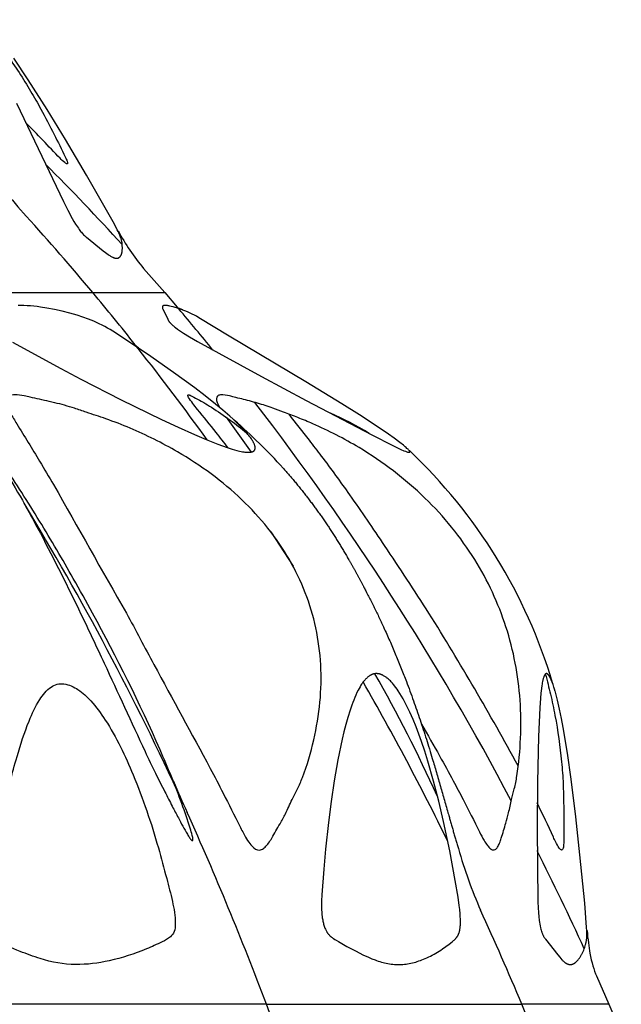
# Model space of a CAD drawing. Header units: millimetres. Extents: x 1250 to 1725, y 0 to 1655.
# Tile 53 of 256: x 1566 to 1589, y 342 to 381. Entities that reach past the tile are written whole.
import ezdxf

# ---------------------------------------------------------------- set-up
doc = ezdxf.new("R2010")
doc.units = ezdxf.units.MM
doc.header["$MEASUREMENT"] = 0
doc.layers.add('Crea2D$visibili$tangenti', color=7, linetype='Continuous', true_color=0x000000)

msp = doc.modelspace()

# ---------------------------------------------------------------- linework, layer by layer
at = {"layer": 'Crea2D$visibili$tangenti'}
for p, q in [((1570.433, 370.96), (1571.271, 370.001)), ((1560.061, 370.001), (1568.42, 370.001)), ((1568.42, 370.001), (1571.271, 370.001)), ((1571.271, 370.001), (1571.76, 369.431)), ((1571.822, 369.36), (1571.805, 369.378)), ((1570.215, 367.793), (1570.143, 367.876)), ((1573.701, 365.07), (1574.695, 363.69)), ((1575.467, 360.53), (1576.351, 359.169)), ((1588.368, 342.942), (1588.861, 341.82)), ((1575.294, 341.82), (1559.202, 341.82)), ((1575.294, 341.82), (1585.41, 341.82)), ((1588.861, 341.82), (1585.41, 341.82)), ((1588.861, 341.82), (1589.35, 340.665))]:
    msp.add_line(p, q, dxfattribs=at)
for points in [[(1565.394, 377.506), (1567.255, 373.615), (1567.427, 373.274), (1567.608, 372.937), (1567.673, 372.825), (1567.74, 372.714), (1567.775, 372.659), (1567.811, 372.605), (1567.848, 372.551), (1567.886, 372.499), (1567.912, 372.463), (1567.94, 372.428), (1567.968, 372.394), (1567.997, 372.36), (1568.026, 372.327), (1568.057, 372.295), (1568.088, 372.263), (1568.121, 372.233), (1568.145, 372.212), (1568.169, 372.192), (1568.83, 371.663), (1568.928, 371.587), (1568.978, 371.55), (1569.028, 371.514), (1569.075, 371.482), (1569.098, 371.467), (1569.122, 371.452), (1569.146, 371.438), (1569.171, 371.424), (1569.196, 371.411), (1569.209, 371.405), (1569.222, 371.399), (1569.238, 371.392), (1569.254, 371.386), (1569.262, 371.383), (1569.271, 371.38), (1569.279, 371.377), (1569.287, 371.375), (1569.296, 371.372), (1569.304, 371.37), (1569.313, 371.369), (1569.321, 371.367), (1569.33, 371.366), (1569.339, 371.365), (1569.343, 371.364), (1569.347, 371.364), (1569.352, 371.364), (1569.356, 371.364), (1569.36, 371.364), (1569.364, 371.364), (1569.368, 371.364), (1569.372, 371.364), (1569.377, 371.364), (1569.381, 371.365), (1569.385, 371.365), (1569.389, 371.366), (1569.393, 371.366), (1569.397, 371.367), (1569.401, 371.368), (1569.404, 371.369), (1569.408, 371.37), (1569.412, 371.371), (1569.416, 371.372), (1569.42, 371.373), (1569.424, 371.375), (1569.428, 371.376), (1569.431, 371.378), (1569.435, 371.379), (1569.439, 371.381), (1569.442, 371.383), (1569.446, 371.385), (1569.45, 371.387), (1569.453, 371.389), (1569.457, 371.391), (1569.46, 371.393), (1569.463, 371.395), (1569.467, 371.397), (1569.47, 371.4), (1569.473, 371.402), (1569.476, 371.405), (1569.48, 371.408), (1569.484, 371.411), (1569.488, 371.415), (1569.492, 371.418), (1569.495, 371.422), (1569.499, 371.425), (1569.502, 371.429), (1569.505, 371.433), (1569.509, 371.437), (1569.512, 371.441), (1569.515, 371.445), (1569.518, 371.449), (1569.521, 371.454), (1569.523, 371.458), (1569.526, 371.462), (1569.529, 371.467), (1569.534, 371.476), (1569.539, 371.485), (1569.543, 371.494), (1569.548, 371.504), (1569.552, 371.513), (1569.555, 371.523), (1569.559, 371.533), (1569.562, 371.543), (1569.566, 371.556), (1569.57, 371.569), (1569.573, 371.583), (1569.576, 371.596), (1569.579, 371.61), (1569.581, 371.624), (1569.583, 371.637), (1569.585, 371.651), (1569.587, 371.665), (1569.588, 371.678), (1569.59, 371.706), (1569.591, 371.734), (1569.591, 371.761), (1569.591, 371.797), (1569.59, 371.832), (1569.588, 371.868), (1569.585, 371.903), (1569.582, 371.938), (1569.577, 371.973), (1569.571, 372.008), (1569.564, 372.043), (1569.559, 372.068), (1569.552, 372.092), (1569.546, 372.117), (1569.539, 372.141), (1569.531, 372.165), (1569.523, 372.189), (1569.506, 372.236), (1569.488, 372.284), (1569.468, 372.33), (1569.447, 372.376), (1569.425, 372.422), (1569.389, 372.494), (1569.276, 372.707), (1568.168, 374.655), (1567.336, 376.065), (1566.612, 377.251), (1565.867, 378.425), (1565.29, 379.287)], [(1565.239, 368.039), (1567.161, 366.992), (1567.952, 366.572), (1569.541, 365.759), (1571.146, 364.98), (1571.798, 364.676), (1572.454, 364.382), (1572.913, 364.187), (1573.377, 364.003), (1573.561, 363.934), (1573.747, 363.869), (1573.934, 363.809), (1574.028, 363.781), (1574.123, 363.755), (1574.236, 363.727), (1574.293, 363.714), (1574.351, 363.704), (1574.408, 363.694), (1574.437, 363.69), (1574.466, 363.687), (1574.495, 363.684), (1574.524, 363.682), (1574.553, 363.681), (1574.583, 363.68), (1574.601, 363.68), (1574.619, 363.681), (1574.636, 363.682), (1574.654, 363.684), (1574.663, 363.685), (1574.672, 363.686), (1574.68, 363.687), (1574.689, 363.689), (1574.698, 363.691), (1574.706, 363.693), (1574.715, 363.695), (1574.724, 363.697), (1574.73, 363.699), (1574.736, 363.701), (1574.742, 363.703), (1574.748, 363.705), (1574.754, 363.707), (1574.76, 363.709), (1574.765, 363.712), (1574.771, 363.715), (1574.777, 363.718), (1574.779, 363.719), (1574.782, 363.721), (1574.785, 363.722), (1574.787, 363.724), (1574.79, 363.726), (1574.792, 363.727), (1574.795, 363.729), (1574.797, 363.731), (1574.8, 363.733), (1574.802, 363.735), (1574.804, 363.737), (1574.807, 363.739), (1574.809, 363.741), (1574.811, 363.743), (1574.813, 363.745), (1574.815, 363.747), (1574.816, 363.749), (1574.818, 363.751), (1574.82, 363.753), (1574.821, 363.755), (1574.823, 363.757), (1574.824, 363.76), (1574.826, 363.762), (1574.827, 363.764), (1574.829, 363.766), (1574.83, 363.769), (1574.831, 363.771), (1574.833, 363.773), (1574.834, 363.776), (1574.835, 363.778), (1574.837, 363.783), (1574.839, 363.788), (1574.841, 363.793), (1574.843, 363.798), (1574.845, 363.803), (1574.846, 363.808), (1574.847, 363.813), (1574.848, 363.818), (1574.849, 363.822), (1574.85, 363.827), (1574.85, 363.831), (1574.851, 363.835), (1574.851, 363.839), (1574.851, 363.843), (1574.852, 363.847), (1574.852, 363.851), (1574.852, 363.855), (1574.852, 363.859), (1574.851, 363.863), (1574.851, 363.867), (1574.851, 363.876), (1574.85, 363.884), (1574.848, 363.892), (1574.847, 363.9), (1574.845, 363.908), (1574.844, 363.916), (1574.841, 363.924), (1574.839, 363.933), (1574.835, 363.949), (1574.828, 363.969), (1574.821, 363.989), (1574.813, 364.009), (1574.805, 364.028), (1574.796, 364.047), (1574.787, 364.066), (1574.777, 364.085), (1574.767, 364.104), (1574.756, 364.122), (1574.745, 364.14), (1574.723, 364.176), (1574.699, 364.211), (1574.674, 364.246), (1574.639, 364.293), (1574.603, 364.339), (1574.566, 364.384), (1574.528, 364.429), (1574.45, 364.516), (1574.37, 364.601), (1574.242, 364.733), (1574.111, 364.861), (1573.978, 364.987), (1573.842, 365.111), (1573.564, 365.351), (1573.281, 365.585), (1572.874, 365.909), (1572.46, 366.226), (1571.621, 366.842), (1570.587, 367.569), (1569.535, 368.271), (1569.325, 368.405), (1569.113, 368.536), (1569.005, 368.598), (1568.897, 368.659), (1568.787, 368.718), (1568.676, 368.773), (1568.571, 368.822), (1568.464, 368.869), (1568.357, 368.913), (1568.248, 368.955), (1568.028, 369.034), (1567.806, 369.105), (1567.509, 369.191), (1567.21, 369.268), (1566.908, 369.335), (1566.605, 369.392), (1566.345, 369.433), (1566.214, 369.45), (1566.083, 369.464), (1565.952, 369.476), (1565.821, 369.485), (1565.69, 369.49), (1565.559, 369.492), (1565.468, 369.491)], [(1586.717, 354.256), (1586.681, 354.374), (1586.645, 354.483), (1586.609, 354.581), (1586.591, 354.627), (1586.573, 354.669), (1586.561, 354.698), (1586.548, 354.724), (1586.536, 354.75), (1586.523, 354.773), (1586.511, 354.795), (1586.499, 354.815), (1586.493, 354.825), (1586.487, 354.834), (1586.481, 354.842), (1586.475, 354.85), (1586.469, 354.858), (1586.463, 354.865), (1586.457, 354.871), (1586.451, 354.878), (1586.448, 354.881), (1586.446, 354.883), (1586.443, 354.886), (1586.44, 354.889), (1586.437, 354.891), (1586.434, 354.894), (1586.431, 354.896), (1586.428, 354.898), (1586.426, 354.9), (1586.423, 354.902), (1586.42, 354.904), (1586.417, 354.905), (1586.414, 354.907), (1586.412, 354.908), (1586.409, 354.909), (1586.408, 354.91), (1586.406, 354.911), (1586.405, 354.911), (1586.403, 354.912), (1586.402, 354.912), (1586.401, 354.913), (1586.399, 354.913), (1586.398, 354.913), (1586.397, 354.914), (1586.395, 354.914), (1586.394, 354.914), (1586.393, 354.915), (1586.391, 354.915), (1586.39, 354.915), (1586.388, 354.915), (1586.387, 354.915), (1586.386, 354.915), (1586.384, 354.916), (1586.383, 354.915), (1586.382, 354.915), (1586.381, 354.915), (1586.38, 354.915), (1586.379, 354.915), (1586.378, 354.915), (1586.377, 354.915), (1586.376, 354.915), (1586.375, 354.914), (1586.374, 354.914), (1586.373, 354.914), (1586.372, 354.914), (1586.371, 354.913), (1586.37, 354.913), (1586.369, 354.913), (1586.368, 354.912), (1586.367, 354.912), (1586.366, 354.912), (1586.364, 354.911), (1586.362, 354.91), (1586.361, 354.909), (1586.359, 354.908), (1586.357, 354.907), (1586.355, 354.906), (1586.354, 354.905), (1586.352, 354.904), (1586.35, 354.903), (1586.349, 354.901), (1586.347, 354.9), (1586.346, 354.899), (1586.344, 354.897), (1586.343, 354.896), (1586.341, 354.894), (1586.338, 354.891), (1586.335, 354.888), (1586.333, 354.885), (1586.33, 354.882), (1586.328, 354.879), (1586.325, 354.876), (1586.323, 354.873), (1586.321, 354.87), (1586.317, 354.863), (1586.313, 354.857), (1586.309, 354.85), (1586.305, 354.843), (1586.302, 354.837), (1586.298, 354.83), (1586.295, 354.823), (1586.292, 354.816), (1586.287, 354.802), (1586.282, 354.787), (1586.277, 354.773), (1586.268, 354.746), (1586.26, 354.719), (1586.252, 354.691), (1586.246, 354.664), (1586.233, 354.609), (1586.222, 354.553), (1586.212, 354.498), (1586.204, 354.442), (1586.189, 354.329), (1586.168, 354.137), (1586.151, 353.944), (1586.124, 353.558), (1586.073, 352.424), (1586.029, 350.613), (1586.015, 348.802), (1586.043, 345.865), (1586.052, 345.653), (1586.066, 345.442), (1586.08, 345.293), (1586.099, 345.144), (1586.11, 345.07), (1586.123, 344.996), (1586.137, 344.923), (1586.153, 344.849), (1586.164, 344.802), (1586.177, 344.755), (1586.19, 344.708), (1586.198, 344.685), (1586.206, 344.662), (1586.214, 344.639), (1586.223, 344.616), (1586.232, 344.594), (1586.242, 344.572), (1586.252, 344.55), (1586.263, 344.528), (1586.275, 344.507), (1586.287, 344.486), (1586.298, 344.47), (1586.308, 344.454), (1586.33, 344.423), (1586.352, 344.393), (1586.831, 343.781), (1586.911, 343.682), (1586.953, 343.634), (1586.996, 343.587), (1587.015, 343.567), (1587.035, 343.547), (1587.055, 343.527), (1587.076, 343.509), (1587.087, 343.5), (1587.098, 343.491), (1587.109, 343.482), (1587.12, 343.474), (1587.131, 343.466), (1587.143, 343.458), (1587.155, 343.45), (1587.167, 343.443), (1587.175, 343.438), (1587.184, 343.433), (1587.193, 343.429), (1587.202, 343.425), (1587.211, 343.42), (1587.22, 343.417), (1587.229, 343.413), (1587.239, 343.41), (1587.248, 343.407), (1587.253, 343.405), (1587.258, 343.404), (1587.262, 343.403), (1587.267, 343.402), (1587.272, 343.401), (1587.277, 343.4), (1587.282, 343.399), (1587.287, 343.398), (1587.292, 343.398), (1587.297, 343.397), (1587.302, 343.397), (1587.307, 343.396), (1587.312, 343.396), (1587.317, 343.396)], [(1587.317, 343.396), (1587.327, 343.396), (1587.338, 343.396), (1587.343, 343.396), (1587.348, 343.397), (1587.353, 343.397), (1587.358, 343.397), (1587.362, 343.398), (1587.367, 343.399), (1587.372, 343.399), (1587.377, 343.4), (1587.381, 343.401), (1587.386, 343.402), (1587.395, 343.404), (1587.404, 343.406), (1587.413, 343.409), (1587.422, 343.412), (1587.431, 343.415), (1587.44, 343.419), (1587.449, 343.422), (1587.457, 343.427), (1587.465, 343.431), (1587.474, 343.435), (1587.482, 343.44), (1587.49, 343.445), (1587.498, 343.45), (1587.506, 343.455), (1587.514, 343.461), (1587.522, 343.466), (1587.529, 343.472), (1587.537, 343.478), (1587.544, 343.484), (1587.559, 343.497), (1587.573, 343.51), (1587.587, 343.523), (1587.6, 343.537), (1587.62, 343.558), (1587.638, 343.579), (1587.656, 343.601), (1587.674, 343.623), (1587.69, 343.645), (1587.706, 343.668), (1587.722, 343.691), (1587.736, 343.715), (1587.751, 343.739), (1587.765, 343.763), (1587.778, 343.787), (1587.791, 343.812), (1587.816, 343.862), (1587.839, 343.913), (1587.862, 343.968), (1587.883, 344.022), (1587.903, 344.078), (1587.921, 344.134), (1587.937, 344.19), (1587.944, 344.219), (1587.951, 344.247), (1587.957, 344.276), (1587.963, 344.305), (1587.968, 344.333), (1587.972, 344.362), (1587.976, 344.393), (1587.98, 344.423), (1587.982, 344.454), (1587.984, 344.485), (1587.987, 344.546), (1587.988, 344.608), (1587.987, 344.669), (1587.985, 344.731), (1587.978, 344.855), (1587.9, 345.82), (1587.714, 347.737), (1587.549, 349.24), (1587.362, 350.74), (1587.218, 351.76), (1587.049, 352.776), (1586.98, 353.142), (1586.905, 353.507), (1586.82, 353.869), (1586.725, 354.229)]]:
    msp.add_lwpolyline(points, dxfattribs=at)
for points in [[(1571.279, 369.492), (1571.248, 369.49), (1571.242, 369.49), (1571.237, 369.489), (1571.234, 369.488), (1571.231, 369.488), (1571.228, 369.487), (1571.226, 369.487), (1571.223, 369.486), (1571.22, 369.485), (1571.218, 369.484), (1571.215, 369.484), (1571.213, 369.483), (1571.211, 369.482), (1571.21, 369.482), (1571.209, 369.481), (1571.208, 369.481), (1571.207, 369.48), (1571.206, 369.479), (1571.204, 369.479), (1571.203, 369.478), (1571.202, 369.477), (1571.201, 369.477), (1571.2, 369.476), (1571.199, 369.475), (1571.198, 369.474), (1571.197, 369.474), (1571.196, 369.473), (1571.196, 369.472), (1571.195, 369.472), (1571.195, 369.471), (1571.194, 369.471), (1571.193, 369.47), (1571.193, 369.469), (1571.192, 369.469), (1571.192, 369.468), (1571.191, 369.467), (1571.19, 369.466), (1571.189, 369.464), (1571.188, 369.463), (1571.187, 369.462), (1571.186, 369.46), (1571.185, 369.458), (1571.184, 369.457), (1571.184, 369.455), (1571.183, 369.454), (1571.182, 369.452), (1571.182, 369.45), (1571.181, 369.448), (1571.18, 369.447), (1571.18, 369.445), (1571.179, 369.443), (1571.179, 369.441), (1571.179, 369.44), (1571.178, 369.438), (1571.178, 369.436), (1571.178, 369.434), (1571.177, 369.432), (1571.177, 369.43), (1571.177, 369.429), (1571.177, 369.427), (1571.177, 369.425), (1571.177, 369.423), (1571.176, 369.421), (1571.176, 369.418), (1571.177, 369.415), (1571.177, 369.413), (1571.177, 369.41), (1571.177, 369.407), (1571.178, 369.404), (1571.178, 369.402), (1571.179, 369.399), (1571.179, 369.396), (1571.18, 369.393), (1571.181, 369.391), (1571.181, 369.388), (1571.182, 369.385), (1571.183, 369.383), (1571.185, 369.377), (1571.187, 369.372), (1571.189, 369.367), (1571.191, 369.361), (1571.193, 369.356), (1571.392, 368.946), (1571.409, 368.91), (1571.414, 368.902), (1571.418, 368.893), (1571.423, 368.885), (1571.428, 368.876), (1571.433, 368.87), (1571.437, 368.863), (1571.441, 368.857), (1571.446, 368.851), (1571.455, 368.838), (1571.465, 368.826), (1571.475, 368.814), (1571.486, 368.802), (1571.507, 368.78), (1571.533, 368.754), (1571.559, 368.729), (1571.585, 368.705), (1571.613, 368.681), (1571.653, 368.648), (1571.694, 368.617), (1571.778, 368.556), (1571.894, 368.478), (1572.011, 368.402), (1572.248, 368.255), (1572.563, 368.072), (1575.104, 366.682), (1576.868, 365.736), (1579.464, 364.366), (1580.297, 363.944), (1580.515, 363.839), (1580.625, 363.789), (1580.736, 363.742), (1580.799, 363.718), (1580.83, 363.707), (1580.862, 363.697), (1580.882, 363.691), (1580.892, 363.688), (1580.902, 363.686), (1580.913, 363.684), (1580.918, 363.683), (1580.923, 363.682), (1580.928, 363.681), (1580.934, 363.681), (1580.939, 363.68), (1580.944, 363.68), (1580.945, 363.68), (1580.947, 363.68), (1580.948, 363.68), (1580.95, 363.68), (1580.951, 363.68), (1580.953, 363.681), (1580.955, 363.681), (1580.957, 363.681), (1580.957, 363.681), (1580.958, 363.682), (1580.959, 363.682), (1580.96, 363.682), (1580.961, 363.682), (1580.962, 363.683), (1580.962, 363.683), (1580.963, 363.683), (1580.964, 363.684), (1580.965, 363.684), (1580.965, 363.684), (1580.965, 363.684), (1580.966, 363.685), (1580.966, 363.685), (1580.966, 363.685), (1580.967, 363.685), (1580.967, 363.685), (1580.967, 363.686), (1580.968, 363.686), (1580.968, 363.686), (1580.968, 363.686), (1580.969, 363.687), (1580.969, 363.687), (1580.969, 363.687), (1580.969, 363.687), (1580.97, 363.688), (1580.97, 363.688), (1580.97, 363.688), (1580.97, 363.689), (1580.971, 363.689), (1580.971, 363.689), (1580.971, 363.69), (1580.971, 363.69), (1580.971, 363.69), (1580.972, 363.691), (1580.972, 363.691), (1580.972, 363.691), (1580.972, 363.692), (1580.972, 363.692), (1580.972, 363.692), (1580.972, 363.693), (1580.973, 363.693), (1580.973, 363.694), (1580.973, 363.694), (1580.973, 363.694), (1580.973, 363.695), (1580.973, 363.695), (1580.973, 363.696), (1580.973, 363.696), (1580.973, 363.696), (1580.973, 363.697), (1580.973, 363.698), (1580.973, 363.699), (1580.973, 363.7), (1580.973, 363.701), (1580.973, 363.701), (1580.973, 363.702), (1580.973, 363.703), (1580.973, 363.704), (1580.973, 363.705), (1580.973, 363.706), (1580.973, 363.707), (1580.972, 363.709), (1580.972, 363.71), (1580.971, 363.712), (1580.971, 363.714), (1580.97, 363.715), (1580.97, 363.717), (1580.969, 363.719), (1580.969, 363.72), (1580.968, 363.722), (1580.967, 363.723), (1580.967, 363.725), (1580.966, 363.726), (1580.965, 363.728), (1580.964, 363.729), (1580.963, 363.73), (1580.962, 363.733), (1580.96, 363.736), (1580.958, 363.739), (1580.956, 363.741), (1580.954, 363.744), (1580.952, 363.746), (1580.947, 363.751), (1580.943, 363.756), (1580.923, 363.777), (1580.904, 363.797), (1580.863, 363.836), (1580.829, 363.868), (1580.794, 363.898), (1580.723, 363.958), (1580.577, 364.073), (1580.357, 364.237), (1580.134, 364.396), (1579.681, 364.704), (1578.984, 365.159), (1578.28, 365.603), (1576.858, 366.469), (1573.817, 368.273), (1572.626, 369.008), (1572.525, 369.068), (1572.444, 369.112), (1572.362, 369.154), (1572.278, 369.193), (1572.194, 369.23), (1572.108, 369.266), (1572.022, 369.299), (1571.848, 369.362), (1571.769, 369.388), (1571.689, 369.413), (1571.609, 369.436), (1571.528, 369.457), (1571.467, 369.47), (1571.436, 369.476), (1571.405, 369.481), (1571.374, 369.486), (1571.342, 369.489), (1571.327, 369.49), (1571.311, 369.491), (1571.295, 369.492)], [(1580.499, 343.396), (1580.531, 343.396), (1580.563, 343.396), (1580.629, 343.397), (1580.694, 343.4), (1580.76, 343.406), (1580.825, 343.413), (1580.889, 343.422), (1580.954, 343.433), (1581.018, 343.446), (1581.082, 343.461), (1581.145, 343.477), (1581.208, 343.495), (1581.271, 343.514), (1581.333, 343.535), (1581.395, 343.557), (1581.456, 343.58), (1581.517, 343.604), (1581.578, 343.63), (1581.651, 343.662), (1581.723, 343.695), (1581.794, 343.73), (1581.865, 343.767), (1581.935, 343.804), (1582.004, 343.843), (1582.073, 343.883), (1582.141, 343.925), (1582.208, 343.968), (1582.274, 344.011), (1582.405, 344.103), (1582.532, 344.199), (1582.656, 344.299), (1582.707, 344.343), (1582.732, 344.365), (1582.756, 344.388), (1582.768, 344.399), (1582.779, 344.411), (1582.791, 344.424), (1582.802, 344.436), (1582.812, 344.448), (1582.823, 344.461), (1582.833, 344.474), (1582.842, 344.488), (1582.85, 344.499), (1582.858, 344.511), (1582.865, 344.523), (1582.872, 344.536), (1582.879, 344.548), (1582.885, 344.561), (1582.892, 344.573), (1582.898, 344.586), (1582.903, 344.599), (1582.909, 344.612), (1582.914, 344.626), (1582.919, 344.639), (1582.924, 344.653), (1582.928, 344.666), (1582.937, 344.693), (1582.942, 344.712), (1582.946, 344.73), (1582.95, 344.748), (1582.954, 344.767), (1582.958, 344.785), (1582.961, 344.804), (1582.966, 344.841), (1582.971, 344.879), (1582.974, 344.916), (1582.976, 344.954), (1582.978, 344.992), (1582.979, 345.043), (1582.979, 345.094), (1582.977, 345.197), (1582.972, 345.299), (1582.964, 345.401), (1582.949, 345.568), (1582.93, 345.735), (1582.884, 346.067), (1582.773, 346.729), (1582.553, 347.898), (1582.309, 349.063), (1582.123, 349.864), (1581.918, 350.66), (1581.69, 351.45), (1581.566, 351.842), (1581.435, 352.232), (1581.33, 352.524), (1581.221, 352.814), (1581.104, 353.101), (1580.979, 353.385), (1580.875, 353.603), (1580.82, 353.71), (1580.764, 353.817), (1580.705, 353.922), (1580.645, 354.026), (1580.582, 354.129), (1580.516, 354.231), (1580.469, 354.3), (1580.42, 354.368), (1580.369, 354.435), (1580.343, 354.468), (1580.317, 354.5), (1580.289, 354.532), (1580.262, 354.563), (1580.233, 354.593), (1580.204, 354.623), (1580.174, 354.652), (1580.143, 354.68), (1580.111, 354.708), (1580.079, 354.735), (1580.056, 354.753), (1580.032, 354.771), (1580.008, 354.788), (1579.983, 354.804), (1579.958, 354.82), (1579.932, 354.834), (1579.919, 354.842), (1579.906, 354.848), (1579.893, 354.855), (1579.88, 354.861), (1579.866, 354.867), (1579.853, 354.873), (1579.839, 354.878), (1579.826, 354.883), (1579.812, 354.888), (1579.798, 354.892), (1579.784, 354.896), (1579.77, 354.9), (1579.755, 354.903), (1579.741, 354.906), (1579.727, 354.909), (1579.712, 354.911), (1579.697, 354.913), (1579.682, 354.914), (1579.667, 354.915), (1579.652, 354.916), (1579.639, 354.915), (1579.626, 354.915), (1579.613, 354.914), (1579.6, 354.912), (1579.587, 354.911), (1579.574, 354.909), (1579.561, 354.906), (1579.549, 354.903), (1579.536, 354.9), (1579.524, 354.896), (1579.512, 354.893), (1579.5, 354.888), (1579.488, 354.884), (1579.476, 354.879), (1579.464, 354.874), (1579.452, 354.869), (1579.441, 354.863), (1579.429, 354.857), (1579.418, 354.851), (1579.407, 354.844), (1579.396, 354.838), (1579.385, 354.831), (1579.374, 354.824), (1579.363, 354.817), (1579.342, 354.801), (1579.321, 354.786), (1579.301, 354.769), (1579.281, 354.752), (1579.267, 354.74), (1579.253, 354.727), (1579.239, 354.713), (1579.226, 354.7), (1579.2, 354.672), (1579.175, 354.644), (1579.151, 354.615), (1579.127, 354.585), (1579.104, 354.555), (1579.083, 354.524), (1579.061, 354.492), (1579.041, 354.46), (1579.021, 354.427), (1579.002, 354.394), (1578.964, 354.328), (1578.929, 354.26), (1578.882, 354.163), (1578.837, 354.066), (1578.794, 353.967), (1578.754, 353.868), (1578.715, 353.768), (1578.679, 353.668), (1578.61, 353.465), (1578.522, 353.181), (1578.441, 352.894), (1578.368, 352.605), (1578.299, 352.314), (1578.127, 351.497), (1577.981, 350.676), (1577.858, 349.851), (1577.752, 349.023), (1577.639, 347.963), (1577.569, 347.178), (1577.494, 346.159), (1577.483, 345.924), (1577.481, 345.807), (1577.48, 345.69), (1577.483, 345.573), (1577.489, 345.455), (1577.496, 345.37), (1577.505, 345.286), (1577.51, 345.244), (1577.517, 345.202), (1577.524, 345.16), (1577.532, 345.118), (1577.541, 345.077), (1577.551, 345.036), (1577.561, 344.995), (1577.573, 344.955), (1577.586, 344.914), (1577.6, 344.875), (1577.615, 344.835), (1577.632, 344.796), (1577.644, 344.769), (1577.658, 344.742), (1577.672, 344.715), (1577.686, 344.689), (1577.694, 344.676), (1577.702, 344.664), (1577.71, 344.651), (1577.719, 344.639), (1577.727, 344.627), (1577.736, 344.615), (1577.746, 344.603), (1577.755, 344.591), (1577.766, 344.579), (1577.777, 344.567), (1577.788, 344.555), (1577.8, 344.544), (1577.812, 344.533), (1577.824, 344.521), (1577.836, 344.511), (1577.849, 344.5), (1577.874, 344.479), (1577.901, 344.46), (1577.928, 344.44), (1577.955, 344.422), (1578.004, 344.39), (1578.053, 344.36), (1578.153, 344.301), (1578.486, 344.114), (1578.824, 343.934), (1579.146, 343.771), (1579.31, 343.696), (1579.393, 343.659), (1579.476, 343.625), (1579.599, 343.577), (1579.661, 343.555), (1579.724, 343.534), (1579.786, 343.514), (1579.85, 343.495), (1579.913, 343.477), (1579.977, 343.461), (1580.041, 343.447), (1580.106, 343.434), (1580.171, 343.423), (1580.236, 343.414), (1580.301, 343.406), (1580.367, 343.401), (1580.433, 343.398)]]:
    msp.add_lwpolyline(points, close=True, dxfattribs=at)
for centre, radius, start, end in [((1588.117, 392.988), 29.952, 216.6614, 221.7924), ((1498.993, 307.585), 95.5, 42.33771, 44.97948), ((1497.681, 311.107), 92.046, 39.77943, 42.27713), ((1577.254, 376.675), 8.899, 208.3314, 219.9608), ((1489.924, 304.345), 102.335, 38.42089, 39.91011), ((1572.951, 371.664), 2.532, 240.8801, 247.206), ((1493.126, 302.337), 103.368, 39.24402, 40.41982), ((1571.606, 369.755), 2.373, 230.2782, 234.4144), ((1488.312, 303.076), 104.386, 35.82279, 38.3146), ((1488.725, 299.032), 108.872, 27.84258, 37.72903), ((1558.028, 346.747), 24.236, 42.2921, 48.6986), ((1572.327, 352.908), 13.5, 58.5824, 65.9152), ((1566.648, 348.576), 20.855, 16.6294, 46.6764), ((1468.181, 302.417), 114.104, 24.57603, 31.28149), ((1471.986, 289.117), 129.209, 28.74665, 31.8552), ((1530.522, 326.819), 56.539, 24.2918, 29.7915), ((1481.073, 298.436), 112.992, 26.17477, 29.79612), ((1564.326, 347.709), 23.329, 16.2529, 16.2993), ((1628.433, 374.858), 61.761, 203.07624, 204.32308), ((1460.768, 298.957), 122.284, 20.51911, 24.37289), ((1600.834, 353.068), 18.642, 195.8238, 203.8104), ((1484.547, 296.731), 113.641, 24.58941, 26.75913), ((1478.101, 296.998), 116.294, 22.66988, 24.67232), ((1461.713, 299.516), 121.204, 15.26897, 20.42801), ((1482.133, 298.883), 111.847, 20.30323, 22.57478)]:
    msp.add_arc(centre, radius, start, end, dxfattribs=at)
for points, knots in [([(1563.993, 380.81), (1564.164, 380.595), (1564.516, 380.145), (1565.182, 379.208), (1565.811, 378.248), (1566.42, 377.182), (1566.87, 376.309), (1567.218, 375.62), (1567.395, 375.234), (1567.422, 375.145), (1567.422, 375.115)], [0, 0, 0, 0, 0.825076, 1.711972, 3.451552, 4.262176, 5.397267, 6.394846, 6.579487, 6.671245, 6.671245, 6.671245, 6.671245]), ([(1567.422, 375.115), (1567.421, 375.111), (1567.419, 375.098), (1567.394, 375.094), (1567.358, 375.114), (1567.259, 375.186), (1566.722, 375.73), (1566.223, 376.278), (1565.756, 376.74)], [0, 0, 0, 0, 0.014943, 0.028507, 0.068581, 0.139822, 0.392515, 2.362053, 2.362053, 2.362053, 2.362053]), ([(1576.204, 359.431), (1575.697, 360.306), (1574.38, 361.935), (1572.122, 363.578), (1570.232, 364.511), (1569.008, 364.992), (1568.264, 365.227), (1567.596, 365.462), (1567.102, 365.599), (1566.515, 365.734), (1566.111, 365.822), (1565.662, 365.923), (1565.38, 365.964), (1565.128, 365.946), (1564.992, 365.825), (1564.987, 365.655), (1565.044, 365.461), (1565.191, 365.169), (1565.623, 364.452), (1566.208, 363.516), (1567.668, 361.025), (1568.771, 358.995), (1569.757, 357.31)], [0, 0, 0, 0, 3.033127, 6.221794, 8.31895, 9.347192, 10.165001, 10.65905, 11.4713, 11.702891, 12.46603, 12.712488, 13.083222, 13.319101, 13.454317, 13.597097, 13.792407, 14.071508, 14.570532, 16.30484, 17.380169, 23.234723, 23.234723, 23.234723, 23.234723]), ([(1573.78, 363.859), (1573.622, 364.063), (1573.224, 364.574), (1572.748, 365.153), (1572.381, 365.612), (1572.252, 365.791), (1572.187, 365.905), (1572.186, 365.952), (1572.221, 365.955), (1572.283, 365.939), (1572.48, 365.828), (1572.776, 365.678), (1573.273, 365.367), (1573.844, 364.975), (1574.301, 364.626), (1574.511, 364.448)], [0, 0, 0, 0, 0.772376, 1.945504, 2.246809, 2.535609, 2.606918, 2.639885, 2.663039, 2.696635, 2.832452, 3.340026, 3.692167, 4.592285, 5.416785, 5.416785, 5.416785, 5.416785]), ([(1583.543, 359.431), (1583.265, 359.877), (1582.657, 360.73), (1581.205, 362.315), (1579.352, 363.717), (1577.571, 364.629), (1576.555, 365.055), (1576.022, 365.243), (1575.498, 365.454), (1575.043, 365.598), (1574.527, 365.736), (1574.157, 365.831), (1573.779, 365.928), (1573.557, 365.972), (1573.35, 365.928), (1573.303, 365.791), (1573.352, 365.628), (1573.413, 365.513), (1573.453, 365.444)], [0, 0, 0, 0, 1.57684, 3.138632, 6.435193, 8.499144, 9.133172, 9.740117, 10.19182, 10.829397, 11.16817, 11.794847, 11.975307, 12.341995, 12.468811, 12.579889, 12.733979, 12.971334, 12.971334, 12.971334, 12.971334]), ([(1563.107, 365.609), (1563.105, 365.598), (1563.122, 365.571), (1563.194, 365.464), (1563.374, 365.203), (1563.736, 364.735), (1564.257, 363.997), (1565.198, 362.581), (1566.459, 360.306), (1567.753, 357.707), (1569.115, 354.817), (1570.08, 352.709), (1570.874, 351.006), (1571.25, 350.292), (1571.544, 349.698), (1571.842, 349.138), (1572.067, 348.718), (1572.244, 348.426), (1572.3, 348.35), (1572.328, 348.323)], [0, 0, 0, 0, 0.029999, 0.094213, 0.388256, 0.981656, 1.867584, 3.098604, 6.084999, 9.665287, 11.8141, 15.670683, 16.624575, 17.451044, 18.093516, 18.614527, 19.354543, 19.522908, 19.638086, 19.638086, 19.638086, 19.638086]), ([(1568.414, 357.31), (1568.162, 357.768), (1567.695, 358.608), (1566.771, 360.207), (1565.649, 362.052), (1564.477, 363.804), (1563.674, 364.906), (1563.307, 365.383), (1563.168, 365.549), (1563.116, 365.601)], [0, 0, 0, 0, 1.568224, 2.881985, 5.539088, 8.046112, 9.204637, 9.629642, 9.851582, 9.851582, 9.851582, 9.851582]), ([(1581.734, 357.31), (1581.152, 358.204), (1580.348, 359.437), (1579.297, 360.994), (1578.475, 362.182), (1577.708, 363.239), (1576.896, 364.297), (1576.458, 364.843), (1576.191, 365.185)], [0, 0, 0, 0, 3.199393, 4.416941, 5.634052, 7.535394, 8.332866, 9.634704, 9.634704, 9.634704, 9.634704]), ([(1575.105, 347.949), (1575.157, 347.968), (1575.259, 348.046), (1575.392, 348.204), (1575.581, 348.521), (1575.801, 348.909), (1576.085, 349.41), (1576.279, 349.888), (1576.538, 350.352), (1576.865, 351.126), (1577.195, 352.272), (1577.535, 354.255), (1577.408, 356.746), (1576.694, 358.593), (1576.204, 359.431)], [0, 0, 0, 0, 0.162542, 0.380977, 0.616362, 1.269017, 1.72101, 2.3426, 2.813944, 3.311036, 4.860976, 6.3838, 9.338124, 12.250437, 12.250437, 12.250437, 12.250437]), ([(1584.361, 347.949), (1584.397, 347.97), (1584.462, 348.052), (1584.537, 348.209), (1584.638, 348.533), (1584.757, 348.93), (1584.904, 349.437), (1584.989, 349.894), (1585.129, 350.379), (1585.278, 351.186), (1585.383, 352.362), (1585.368, 354.353), (1584.9, 356.8), (1584.064, 358.599), (1583.543, 359.431)], [0, 0, 0, 0, 0.124507, 0.309534, 0.519168, 1.141513, 1.555807, 2.101122, 2.534145, 3.066927, 4.564223, 6.070513, 9.032686, 11.978069, 11.978069, 11.978069, 11.978069]), ([(1572.328, 348.323), (1572.336, 348.316), (1572.345, 348.306), (1572.369, 348.297), (1572.382, 348.316), (1572.384, 348.387), (1572.353, 348.549), (1572.21, 349.026), (1571.812, 350.168), (1570.631, 353.06), (1569.368, 355.539), (1568.414, 357.31)], [0, 0, 0, 0, 0.030202, 0.047733, 0.063905, 0.091889, 0.258587, 0.55847, 1.585669, 3.886027, 9.923183, 9.923183, 9.923183, 9.923183]), ([(1569.757, 357.31), (1570.116, 356.631), (1571.207, 354.576), (1572.515, 352.216), (1573.643, 350.077), (1574.095, 349.159), (1574.438, 348.488), (1574.618, 348.197), (1574.808, 347.977), (1574.997, 347.903), (1575.105, 347.949)], [0, 0, 0, 0, 2.303776, 6.981293, 8.094081, 9.559538, 10.049478, 10.353875, 10.587036, 10.91655, 10.91655, 10.91655, 10.91655]), ([(1586.341, 354.894), (1586.415, 354.63), (1586.555, 354.086), (1586.798, 352.933), (1586.962, 351.744), (1587.041, 350.771), (1587.056, 350.272), (1587.062, 349.859), (1587.085, 349.158), (1587.077, 348.531), (1587.066, 348.078), (1587.039, 347.979), (1587.022, 347.949)], [0, 0, 0, 0, 0.822546, 1.684904, 3.534743, 4.420487, 4.612436, 5.031845, 5.658017, 6.717372, 6.913425, 7.018579, 7.018579, 7.018579, 7.018579]), ([(1567.834, 354.28), (1567.667, 354.39), (1567.394, 354.526), (1567.006, 354.512), (1566.636, 354.329), (1566.244, 353.822), (1565.806, 352.881), (1565.349, 351.446), (1564.788, 349.264), (1564.379, 347.115), (1564.084, 345.53), (1564.097, 344.903), (1564.177, 344.649), (1564.334, 344.462), (1564.798, 344.227), (1565.47, 343.937), (1566.514, 343.545), (1567.264, 343.397), (1567.74, 343.396), (1568.189, 343.393), (1569.15, 343.51), (1570.285, 343.894), (1571.077, 344.246), (1571.477, 344.445), (1571.676, 344.71), (1571.708, 345.211), (1571.579, 345.913), (1571.319, 346.909), (1570.871, 348.602), (1570.146, 350.736), (1569.22, 352.683), (1568.423, 353.785), (1568.023, 354.156), (1567.834, 354.28)], [0, 0, 0, 0, 0.605901, 0.881624, 1.139458, 1.819674, 2.766947, 4.253864, 6.326669, 9.529576, 10.81223, 11.159856, 11.398897, 11.597002, 11.880131, 12.947712, 13.799914, 15.222098, 15.222098, 15.222098, 16.568137, 18.112172, 18.794754, 19.17933, 19.434556, 19.759036, 20.648479, 21.581643, 22.844225, 25.900524, 28.337558, 29.290266, 29.964571, 29.964571, 29.964571, 29.964571]), ([(1581.438, 352.91), (1581.679, 352.493), (1582.104, 351.751), (1582.651, 350.756), (1583.182, 349.757), (1583.575, 348.959), (1583.889, 348.348), (1584.033, 348.123), (1584.146, 347.991), (1584.257, 347.922), (1584.334, 347.931), (1584.361, 347.949)], [0, 0, 0, 0, 1.446125, 2.566063, 3.40588, 4.838389, 5.235915, 5.467354, 5.636544, 5.754303, 5.850635, 5.850635, 5.850635, 5.850635]), ([(1587.022, 347.949), (1587.017, 347.943), (1587.008, 347.932), (1586.978, 347.927), (1586.935, 347.954), (1586.853, 348.06), (1586.76, 348.226), (1586.475, 348.825), (1586.24, 349.347), (1586.02, 349.797)], [0, 0, 0, 0, 0.022404, 0.04066, 0.087357, 0.167644, 0.442144, 0.656585, 2.158774, 2.158774, 2.158774, 2.158774]), ([(1587.992, 344.742), (1588.025, 344.39), (1588.063, 344.096), (1588.176, 343.471), (1588.264, 343.177), (1588.368, 342.942)], [42.062899, 42.062899, 42.062899, 42.062899, 44.333534, 44.333534, 47.743719, 47.743719, 47.743719, 47.743719])]:
    msp.add_open_spline(points, degree=3, knots=knots, dxfattribs=at)
msp.add_rational_spline([(1575.957, 363.056), (1576.948, 361.941), (1577.816, 360.728), (1578.552, 359.431), (1578.769, 359.058), (1579.194, 358.286), (1579.996, 356.679), (1580.87, 354.61), (1581.903, 351.566), (1582.493, 349.344), (1582.897, 347.984)], [1, 0.99632619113, 0.99632619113, 1, 1, 1, 1, 1, 1, 1, 1], degree=3, knots=[0, 0, 0, 0, 4.466361, 4.466361, 4.466361, 5.760715, 7.110324, 9.852992, 12.494179, 16.747675, 16.747675, 16.747675, 16.747675], dxfattribs=at)

doc.saveas('drawing.dxf')
